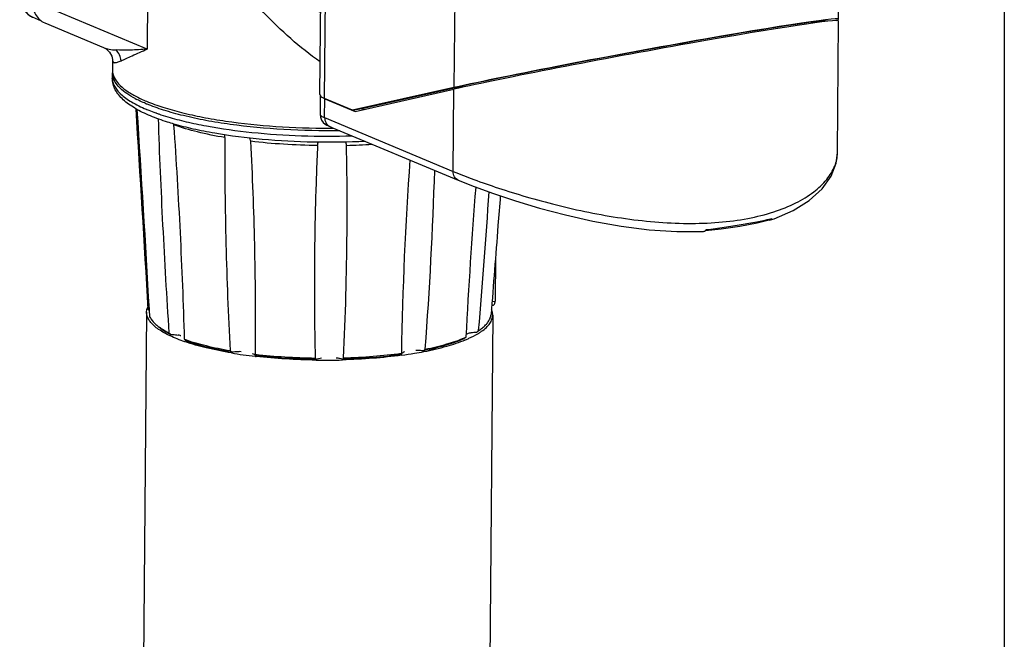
# Model space of a CAD drawing. Header units: millimetres. Extents: x 12 to 2508, y 25 to 1770.
# Tile 49 of 57: x 2284 to 2460, y 1489 to 1600. Entities that reach past the tile are written whole.
import ezdxf

# ---------------------------------------------------------------- set-up
doc = ezdxf.new("R2010")
doc.units = ezdxf.units.MM
for name, color, linetype in [('ARM2_ABL94', 7, 'Continuous'), ('COVER_S_PBL100', 7, 'Continuous'), ('COVER_S_PBL86', 7, 'Continuous'), ('FLANGE_J5_PBL105', 7, 'Continuous'), ('HOLDER_S_PBL85', 7, 'Continuous'), ('HOLDER_S_PBL99', 7, 'Continuous'), ('MODULE_S_ABL84', 7, 'Continuous'), ('MODULE_S_ABL98', 7, 'Continuous'), ('new_view_8_VBL72', 7, 'Continuous'), ('PIPE2_PBL95', 7, 'Continuous'), ('PLATE_PBL108', 7, 'Continuous')]:
    doc.layers.add(name, color=color, linetype=linetype)

# ---------------------------------------------------------------- blocks, each defined once
blk = doc.blocks.new('HOLDER_S_PBL85', base_point=(1340.42, 1775.23))
at = {"layer": 'HOLDER_S_PBL85', "color": 7}
for p, q in [((1314.12, 1795.04), (1314.21, 1806.08)), ((1388.75, 1752.01), (1389.21, 1805.44)), ((1314.12, 1795.04), (1314.12, 1795.04)), ((1295.83, 1738.55), (1296.05, 1764.79)), ((1296.05, 1764.79), (1296.05, 1764.79)), ((1383.94, 1751.47), (1383.98, 1751.49)), ((1383.94, 1751.47), (1383.94, 1751.49)), ((1319.83, 1739.78), (1301.64, 1735.72)), ((1303.31, 1736), (1321.5, 1740.06)), ((1301.64, 1735.72), (1296.65, 1737.8)), ((1301.64, 1735.72), (1303.31, 1736)), ((1303.31, 1736), (1303.66, 1735.85))]:
    blk.add_line(p, q, dxfattribs=at)
at = {"layer": 'HOLDER_S_PBL85', "color": 2}
for p, q in [((1296.65, 1737.8), (1296.96, 1773.92)), ((1296.96, 1773.92), (1320.04, 1764.26)), ((1320.04, 1764.26), (1319.83, 1739.78)), ((1321.5, 1739.84), (1321.5, 1740.06))]:
    blk.add_line(p, q, dxfattribs=at)
at = {"layer": 'HOLDER_S_PBL85', "color": 7}
for centre, radius, start, end in [((1296.19, 1738.55), 0.365, 179.546, 184.9023), ((1296.32, 1738.59), 0.498, 205.8948, 207.4526)]:
    blk.add_arc(centre, radius, start, end, dxfattribs=at)
for centre, major_axis, start_param, end_param in [((1351.19, 1745.06), (37.56, 6.96), 6.121587, 8.837407), ((1351.19, 1745.06), (35.56, 6.58), 0.006721, 0.395117), ((1351.19, 1745.06), (35.56, 6.58), 6.807722, 8.837407), ((1379.98, 1750.75), (4.01, 0.74), -0.004711, 1.071088)]:
    blk.add_ellipse(centre, major_axis=major_axis, ratio=0.024305, start_param=start_param, end_param=end_param, dxfattribs=at)
for points, knots in [([(1314.78, 1814.75), (1313.12, 1813.93), (1309.87, 1811.99), (1305.44, 1808.34), (1301.47, 1803.99), (1296.91, 1797.4), (1292.88, 1788.13), (1291.67, 1780.11), (1291.64, 1776.14)], [0, 0, 0, 0, 0.117748, 0.23932, 0.36412, 0.491275, 0.747729, 1, 1, 1, 1]), ([(1314.21, 1806.08), (1314.21, 1806.14), (1314.22, 1806.4), (1314.27, 1806.66), (1314.33, 1806.85)], [0, 0, 0, 0, 0.247465, 1, 1, 1, 1]), ([(1314.33, 1806.85), (1314.34, 1806.91), (1314.43, 1807.17), (1314.55, 1807.41), (1314.65, 1807.59)], [0, 0, 0, 0, 0.241991, 1, 1, 1, 1]), ([(1388.73, 1807.07), (1388.77, 1807), (1388.94, 1806.7), (1389.06, 1806.38), (1389.12, 1806.13)], [0, 0, 0, 0, 0.261886, 1, 1, 1, 1]), ([(1320.35, 1800.47), (1319.44, 1800.85), (1318.17, 1801.46), (1316.66, 1802.42), (1315.78, 1803.12), (1315.09, 1803.84), (1314.58, 1804.57), (1314.27, 1805.32), (1314.21, 1805.83), (1314.21, 1806.08)], [0, 0, 0, 0, 0.338454, 0.482908, 0.611253, 0.724585, 0.824843, 0.915155, 1, 1, 1, 1]), ([(1389.21, 1805.44), (1389.2, 1805.08), (1389.04, 1804.33), (1388.39, 1803.29), (1387.37, 1802.3), (1385.98, 1801.35), (1384.24, 1800.45), (1382.16, 1799.6), (1379.77, 1798.81), (1376.03, 1797.82), (1370.75, 1796.83), (1363.86, 1796.04), (1356.46, 1795.64), (1351.39, 1795.65), (1348.82, 1795.72)], [0, 0, 0, 0, 0.024345, 0.051671, 0.084047, 0.122576, 0.167711, 0.219508, 0.27777, 0.342128, 0.487006, 0.649114, 0.822345, 1, 1, 1, 1]), ([(1389.12, 1806.13), (1389.14, 1806.08), (1389.19, 1805.85), (1389.21, 1805.61), (1389.21, 1805.44)], [0, 0, 0, 0, 0.253527, 1, 1, 1, 1]), ([(1348.82, 1795.72), (1346.02, 1795.8), (1340.6, 1796.12), (1332.91, 1797.08), (1327.06, 1798.27), (1322.99, 1799.46), (1321.18, 1800.12), (1320.35, 1800.47)], [0, 0, 0, 0, 0.289807, 0.561095, 0.801237, 0.906321, 1, 1, 1, 1]), ([(1291.64, 1776.14), (1291.61, 1772.97), (1292.26, 1766.77), (1294.48, 1760.92), (1295.95, 1758.31)], [0, 0, 0, 0, 0.514016, 1, 1, 1, 1]), ([(1295.83, 1738.52), (1295.83, 1738.48), (1295.84, 1738.43), (1295.86, 1738.38), (1295.87, 1738.37)], [0, 0, 0, 0, 0.739225, 1, 1, 1, 1]), ([(1295.88, 1738.36), (1295.94, 1738.24), (1296.18, 1738.02), (1296.47, 1737.88), (1296.65, 1737.8)], [0, 0, 0, 0, 0.412217, 1, 1, 1, 1])]:
    blk.add_open_spline(points, degree=3, knots=knots, dxfattribs=at)
at = {"layer": 'HOLDER_S_PBL85', "color": 2}
for points, knots in [([(1314.73, 1809.79), (1314.13, 1808.93), (1313.08, 1807.08), (1312.33, 1805.1), (1312.03, 1804.09)], [0, 0, 0, 0, 0.498588, 1, 1, 1, 1]), ([(1312.03, 1804.09), (1311.11, 1801.06), (1310.62, 1796.15), (1311.13, 1789.62), (1312.36, 1782.78), (1315.11, 1774.16), (1318.24, 1767.54), (1320.04, 1764.26)], [0, 0, 0, 0, 0.228953, 0.349031, 0.472697, 0.730044, 1, 1, 1, 1]), ([(1320.04, 1764.26), (1318.18, 1769.28), (1315.95, 1776.96), (1314.36, 1787.34), (1314.09, 1792.49), (1314.12, 1795.04)], [0, 0, 0, 0, 0.509647, 0.757636, 1, 1, 1, 1]), ([(1296.96, 1773.92), (1296.71, 1773.15), (1295.86, 1770.18), (1295.42, 1767.07), (1295.48, 1764.78)], [0, 0, 0, 0, 0.260213, 1, 1, 1, 1]), ([(1296.96, 1773.92), (1296.82, 1773.15), (1296.33, 1770.13), (1296.07, 1767.07), (1296.05, 1764.79)], [0, 0, 0, 0, 0.254024, 1, 1, 1, 1]), ([(1296, 1760.83), (1295.92, 1761.16), (1295.64, 1762.45), (1295.51, 1763.78), (1295.48, 1764.78)], [0, 0, 0, 0, 0.251427, 1, 1, 1, 1]), ([(1295.48, 1764.78), (1295.51, 1764.76), (1295.6, 1764.67), (1295.69, 1764.58), (1295.74, 1764.51)], [0, 0, 0, 0, 0.256317, 1, 1, 1, 1]), ([(1295.74, 1764.51), (1295.78, 1764.46), (1295.92, 1764.27), (1296.01, 1764.04), (1296.05, 1763.87)], [0, 0, 0, 0, 0.261487, 1, 1, 1, 1])]:
    blk.add_open_spline(points, degree=3, knots=knots, dxfattribs=at)
blk = doc.blocks.new('COVER_S_PBL86', base_point=(1342.3, 1732.85))
at = {"layer": 'COVER_S_PBL86', "color": 7}
for p, q in [((1388.54, 1728.09), (1388.75, 1751.72)), ((1302.13, 1735.51), (1319.83, 1739.47)), ((1295.88, 1738.36), (1295.85, 1734.98)), ((1296.7, 1737.78), (1302.13, 1735.51)), ((1297.07, 1733.05), (1297.24, 1732.97)), ((1297.24, 1732.97), (1297.49, 1732.85)), ((1297.98, 1732.64), (1320.6, 1723.18))]:
    blk.add_line(p, q, dxfattribs=at)
at = {"layer": 'COVER_S_PBL86', "color": 2}
for p, q in [((1319.7, 1724.74), (1319.83, 1739.47)), ((1296.67, 1734.38), (1296.7, 1737.78)), ((1296.67, 1734.38), (1319.7, 1724.74))]:
    blk.add_line(p, q, dxfattribs=at)
at = {"layer": 'COVER_S_PBL86', "color": 7}
for points in [[(1295.85, 1734.98), (1295.91, 1734.49), (1296.12, 1733.95), (1296.43, 1733.53), (1296.77, 1733.24), (1297.07, 1733.05)], [(1376.39, 1716), (1377.18, 1716.27), (1380.59, 1717.75), (1383.49, 1719.56), (1385.79, 1721.65), (1387.4, 1723.91), (1388.31, 1726.23), (1388.54, 1728.08)], [(1320.6, 1723.18), (1323.48, 1722.04), (1326.93, 1720.78), (1330.83, 1719.48), (1335.15, 1718.18), (1339.81, 1716.94), (1344.72, 1715.83), (1349.77, 1714.93), (1354.83, 1714.3), (1359.79, 1713.98), (1364.53, 1714)], [(1364.89, 1714.16), (1367.69, 1714.46), (1371.03, 1714.94), (1374.16, 1715.54), (1376.55, 1716.14)]]:
    blk.add_lwpolyline(points, dxfattribs=at)
for centre, radius, start, end in [((1298.13, 1741.21), 3.72, 246.2649, 247.3037), ((1364.43, 1714.7), 0.721, 303.6677, 309.5685)]:
    blk.add_arc(centre, radius, start, end, dxfattribs=at)
at = {"layer": 'COVER_S_PBL86', "color": 2}
blk.add_arc((1359.99, 1789.67), 75.28, 282.7011, 282.8652, dxfattribs=at)
at = {"layer": 'COVER_S_PBL86', "color": 7}
blk.add_ellipse((1351.19, 1744.76), major_axis=(37.56, 6.96), ratio=0.02463, start_param=-0.004785, end_param=2.554154, dxfattribs=at)
at = {"layer": 'COVER_S_PBL86', "color": 2}
for points, knots in [([(1295.85, 1734.98), (1295.85, 1734.93), (1295.89, 1734.85), (1295.97, 1734.77), (1296.11, 1734.66), (1296.34, 1734.52), (1296.55, 1734.43), (1296.67, 1734.38)], [0, 0, 0, 0, 0.134798, 0.226875, 0.339048, 0.627308, 1, 1, 1, 1]), ([(1296.67, 1734.38), (1296.67, 1734.06), (1296.77, 1733.58), (1297.13, 1733.09), (1297.37, 1732.91), (1297.49, 1732.85)], [0, 0, 0, 0, 0.523586, 0.766478, 1, 1, 1, 1]), ([(1319.7, 1724.74), (1320.92, 1724.23), (1323.6, 1723.19), (1327.96, 1721.68), (1332.89, 1720.14), (1340.2, 1718.16), (1347.89, 1716.57), (1355.76, 1715.64), (1361.59, 1715.35), (1367.17, 1715.53), (1372.35, 1716.2), (1377, 1717.35), (1380.98, 1718.92), (1384.21, 1720.87), (1386.29, 1722.79), (1387.46, 1724.43), (1388.07, 1725.64), (1388.45, 1726.86), (1388.54, 1727.68), (1388.54, 1728.08)], [0, 0, 0, 0, 0.052644, 0.114419, 0.183545, 0.258101, 0.415894, 0.495556, 0.573413, 0.647854, 0.717439, 0.781009, 0.837793, 0.88748, 0.930289, 0.949408, 0.967213, 0.983966, 1, 1, 1, 1]), ([(1320.6, 1723.18), (1320.46, 1723.24), (1320.2, 1723.4), (1319.81, 1723.91), (1319.7, 1724.41), (1319.7, 1724.74)], [0, 0, 0, 0, 0.23364, 0.476023, 1, 1, 1, 1]), ([(1365.04, 1714.31), (1365.59, 1714.38), (1366.66, 1714.52), (1368.25, 1714.75), (1369.78, 1714.99), (1371.72, 1715.3), (1373.97, 1715.7), (1375.72, 1716.05), (1376.54, 1716.23)], [0, 0, 0, 0, 0.141449, 0.278913, 0.412276, 0.541075, 0.783427, 1, 1, 1, 1])]:
    blk.add_open_spline(points, degree=3, knots=knots, dxfattribs=at)
at = {"layer": 'COVER_S_PBL86', "color": 7}
for points, knots in [([(1297.49, 1732.85), (1297.53, 1732.84), (1297.69, 1732.77), (1297.86, 1732.7), (1297.98, 1732.64)], [0, 0, 0, 0, 0.222275, 1, 1, 1, 1]), ([(1376.39, 1716), (1376.31, 1715.98), (1376.19, 1715.97), (1376.08, 1715.99), (1376.05, 1716)], [0, 0, 0, 0, 0.741536, 1, 1, 1, 1]), ([(1376.75, 1716.28), (1376.73, 1716.26), (1376.67, 1716.18), (1376.59, 1716.1), (1376.52, 1716.06)], [0, 0, 0, 0, 0.266294, 1, 1, 1, 1]), ([(1376.75, 1716.28), (1376.74, 1716.26), (1376.69, 1716.2), (1376.61, 1716.15), (1376.55, 1716.14)], [0, 0, 0, 0, 0.274375, 1, 1, 1, 1]), ([(1364.53, 1714), (1364.61, 1714.01), (1364.72, 1714.03), (1364.81, 1714.09), (1364.83, 1714.1)], [0, 0, 0, 0, 0.741395, 1, 1, 1, 1]), ([(1364.89, 1714.15), (1364.91, 1714.16), (1364.96, 1714.21), (1365.01, 1714.26), (1365.04, 1714.31)], [0, 0, 0, 0, 0.239905, 1, 1, 1, 1])]:
    blk.add_open_spline(points, degree=3, knots=knots, dxfattribs=at)
blk.add_open_spline([(1376.52, 1716.06), (1376.48, 1716.04), (1376.44, 1716.02), (1376.39, 1716)], degree=3, dxfattribs=at)
blk = doc.blocks.new('MODULE_S_ABL84', base_point=(1342.3, 1732.85))
at = {"layer": 'COVER_S_PBL86'}
blk.add_blockref('COVER_S_PBL86', (1342.3, 1732.85), dxfattribs=at)
at = {"layer": 'HOLDER_S_PBL85'}
blk.add_blockref('HOLDER_S_PBL85', (1340.42, 1775.23), dxfattribs=at)
blk = doc.blocks.new('PIPE2_PBL95', base_point=(1295.34, 1645.74))
at = {"layer": 'PIPE2_PBL95', "color": 7}
for p, q in [((1264.77, 1699.52), (1263.92, 1599.65)), ((1326.77, 1698.99), (1325.91, 1599.12)), ((1264.35, 1598.24), (1264.34, 1598.25)), ((1264.42, 1598.25), (1264.41, 1598.26)), ((1320.98, 1594.68), (1321.04, 1594.7)), ((1321, 1594.67), (1321.06, 1594.7)), ((1270.84, 1594.32), (1270.75, 1594.36)), ((1270.88, 1594.33), (1270.78, 1594.36)), ((1270.9, 1594.3), (1270.84, 1594.32)), ((1270.91, 1594.3), (1270.9, 1594.3)), ((1270.95, 1594.31), (1270.94, 1594.31))]:
    blk.add_line(p, q, dxfattribs=at)
for centre, radius, start, end in [((1324.52, 1699.01), 2.25, 359.5243, 3.1132), ((1272.47, 1704.45), 9.75, 233.9252, 235.3786), ((1294.19, 1777.9), 86.87, 260.5778, 263.3963), ((1295.06, 1785.06), 94.08, 263.3744, 263.4897), ((1300.37, 1765.79), 74.68, 277.7724, 279.5529), ((1301.68, 1757.99), 66.77, 279.5573, 281.012), ((1296.68, 1805.16), 114.25, 269.2219, 271.5883), ((1323.62, 1599.14), 2.29, 348.0882, 359.4547), ((1299.5, 1666.01), 74.77, 277.7377, 279.5525)]:
    blk.add_arc(centre, radius, start, end, dxfattribs=at)
for points, knots in [([(1264.84, 1700.07), (1264.85, 1700.11), (1264.89, 1700.23), (1264.93, 1700.35), (1264.97, 1700.44)], [0, 0, 0, 0, 0.245983, 1, 1, 1, 1]), ([(1264.77, 1699.52), (1264.77, 1699.57), (1264.78, 1699.76), (1264.81, 1699.94), (1264.84, 1700.07)], [0, 0, 0, 0, 0.248084, 1, 1, 1, 1]), ([(1266.73, 1696.57), (1266.43, 1696.79), (1265.89, 1697.23), (1265.25, 1697.97), (1264.86, 1698.74), (1264.77, 1699.27), (1264.77, 1699.52)], [0, 0, 0, 0, 0.304919, 0.566289, 0.793048, 1, 1, 1, 1]), ([(1324.78, 1696.09), (1325.08, 1696.3), (1325.62, 1696.73), (1326.26, 1697.46), (1326.67, 1698.21), (1326.77, 1698.74), (1326.77, 1698.99)], [0, 0, 0, 0, 0.304645, 0.565938, 0.792801, 1, 1, 1, 1]), ([(1326.77, 1699.13), (1326.76, 1699.2), (1326.73, 1699.49), (1326.65, 1699.76), (1326.57, 1699.96)], [0, 0, 0, 0, 0.243978, 1, 1, 1, 1]), ([(1271.61, 1694.22), (1270.71, 1694.53), (1269.1, 1695.16), (1267.57, 1695.99), (1266.93, 1696.43)], [0, 0, 0, 0, 0.549283, 1, 1, 1, 1]), ([(1321.91, 1694.57), (1322.11, 1694.65), (1322.87, 1694.98), (1323.6, 1695.35), (1324.12, 1695.66)], [0, 0, 0, 0, 0.269657, 1, 1, 1, 1]), ([(1324.12, 1695.66), (1324.18, 1695.69), (1324.4, 1695.83), (1324.62, 1695.97), (1324.78, 1696.09)], [0, 0, 0, 0, 0.258391, 1, 1, 1, 1]), ([(1279.97, 1692.21), (1278.46, 1692.46), (1275.64, 1693.02), (1272.88, 1693.79), (1271.61, 1694.22)], [0, 0, 0, 0, 0.53411, 1, 1, 1, 1]), ([(1314.43, 1692.45), (1315.81, 1692.72), (1318.34, 1693.3), (1320.81, 1694.11), (1321.91, 1694.57)], [0, 0, 0, 0, 0.541513, 1, 1, 1, 1]), ([(1310.47, 1691.8), (1308.76, 1691.56), (1305.23, 1691.19), (1301.68, 1691.01), (1299.85, 1690.96)], [0, 0, 0, 0, 0.486393, 1, 1, 1, 1]), ([(1295.13, 1690.92), (1293.31, 1690.95), (1289.72, 1691.08), (1286.15, 1691.39), (1284.39, 1691.59)], [0, 0, 0, 0, 0.508166, 1, 1, 1, 1]), ([(1264.34, 1598.25), (1264.21, 1598.47), (1263.99, 1598.92), (1263.91, 1599.42), (1263.92, 1599.65)], [0, 0, 0, 0, 0.520225, 1, 1, 1, 1]), ([(1270.75, 1594.36), (1269.98, 1594.62), (1268.57, 1595.16), (1266.72, 1596.09), (1265.3, 1597.08), (1264.59, 1597.85), (1264.35, 1598.24)], [0, 0, 0, 0, 0.320706, 0.593632, 0.818687, 1, 1, 1, 1]), ([(1321.06, 1594.7), (1321.71, 1594.97), (1322.88, 1595.52), (1324.18, 1596.36), (1324.96, 1597.07), (1325.39, 1597.59), (1325.7, 1598.12), (1325.83, 1598.49), (1325.86, 1598.67)], [0, 0, 0, 0, 0.3286, 0.600289, 0.716053, 0.819822, 0.913531, 1, 1, 1, 1]), ([(1311.91, 1592.28), (1313.6, 1592.56), (1316.02, 1593.06), (1319.04, 1593.93), (1320.38, 1594.42), (1321, 1594.67)], [0, 0, 0, 0, 0.545856, 0.785354, 1, 1, 1, 1]), ([(1309.57, 1591.92), (1307.94, 1591.7), (1304.58, 1591.34), (1299.44, 1591.06), (1294.17, 1591.01), (1288.91, 1591.21), (1283.83, 1591.64), (1279.08, 1592.29), (1274.79, 1593.15), (1272.13, 1593.89), (1270.91, 1594.3)], [0, 0, 0, 0, 0.126352, 0.259581, 0.396073, 0.532084, 0.663889, 0.787916, 0.90089, 1, 1, 1, 1])]:
    blk.add_open_spline(points, degree=3, knots=knots, dxfattribs=at)
blk = doc.blocks.new('FLANGE_J5_PBL105', base_point=(1293.38, 1714.57))
at = {"layer": 'FLANGE_J5_PBL105', "color": 7}
for p, q in [((1258.64, 1742.44), (1258.63, 1741.47)), ((1278.8, 1730.81), (1278.8, 1730.71)), ((1265.35, 1698.64), (1265.28, 1700.02)), ((1281.69, 1692.43), (1281.35, 1692.46)), ((1284.27, 1691.97), (1284.28, 1693.25)), ((1310.4, 1692.16), (1310.43, 1692.17)), ((1310.4, 1692.16), (1310.43, 1692.17)), ((1310.42, 1692.03), (1310.42, 1691.97)), ((1310.99, 1692.38), (1310.79, 1692.32))]:
    blk.add_line(p, q, dxfattribs=at)
at = {"layer": 'FLANGE_J5_PBL105', "color": 2}
for p, q in [((1266.41, 1735.23), (1266.45, 1735.22)), ((1266.49, 1735.25), (1266.52, 1735.24))]:
    blk.add_line(p, q, dxfattribs=at)
at = {"layer": 'FLANGE_J5_PBL105', "color": 7}
for centre, radius, start, end in [((1261.37, 1742.41), 2.73, 174.0359, 179.4976), ((1272.07, 1755.24), 19.79, 241.7886, 242.8253), ((-11482.02, 944.99), 12769.43, 3.389717, 3.55129), ((-3277.06, 1442.54), 4549.62, 3.24431, 3.69613), ((1275.83, 1763.25), 28.64, 246.8454, 247.2981), ((1268.49, 1732.99), 1.19, 4.1202, 13.4909), ((1949.78, 1681.74), 639.44, 175.95879, 179.06604), ((587.44, 1747.41), 729.29, 355.71259, 358.2359), ((2441.59, 1635.41), 1121.21, 175.57364, 176.95261), ((-317.78, 1833.57), 1647.77, 355.21875, 356.08529), ((736.41, 1718.41), 564.29, 357.2492, 359.5273), ((1840.26, 1703.95), 545.44, 179.4819, 181.3295), ((1248.86, 1684.64), 22.33, 42.6256, 43.468), ((1271.34, 1702.94), 7.45, 228.8355, 231.8119), ((1272.05, 1703.83), 8.6, 231.7654, 233.9127), ((1271.53, 1702.54), 7.28, 228.8305, 231.2296), ((1289.61, 1721.25), 32.88, 230.6802, 231.4825), ((1278.6, 1751.92), 72.02, 308.9732, 309.3442), ((1318.91, 1704.35), 9.73, 303.3444, 305.1338), ((1319.46, 1703.57), 8.77, 305.1394, 307.231), ((1319.96, 1702.25), 7.44, 307.8349, 310.1545), ((1320.13, 1702.68), 7.66, 307.2442, 310.1423), ((1282.26, 1725), 32.18, 250.5943, 250.9331), ((1313.44, 1714.79), 21.53, 292.6981, 293.3183), ((1284.2, 1698.01), 7, 230.2633, 233.4499), ((1310.79, 1691.86), 0.396, 141.041, 142.7983), ((1308.91, 1700.33), 9.43, 305.3332, 307.8342)]:
    blk.add_arc(centre, radius, start, end, dxfattribs=at)
at = {"layer": 'FLANGE_J5_PBL105', "color": 2}
for centre, radius, start, end in [((1275.98, 1762.67), 29.05, 247.124, 247.297), ((1297.33, 1845.41), 116.04, 271.6066, 273.8725)]:
    blk.add_arc(centre, radius, start, end, dxfattribs=at)
at = {"layer": 'FLANGE_J5_PBL105', "color": 7}
for points, knots in [([(1265.45, 1734.7), (1264.5, 1735.09), (1263.16, 1735.73), (1261.57, 1736.76), (1260.58, 1737.55), (1259.76, 1738.41), (1259.13, 1739.35), (1258.72, 1740.38), (1258.63, 1741.11), (1258.63, 1741.47)], [0, 0, 0, 0, 0.302672, 0.436285, 0.559624, 0.674938, 0.785288, 0.892521, 1, 1, 1, 1]), ([(1258.78, 1741.54), (1258.75, 1741.62), (1258.67, 1741.91), (1258.64, 1742.21), (1258.64, 1742.44)], [0, 0, 0, 0, 0.255691, 1, 1, 1, 1]), ([(1262.72, 1737.8), (1262.21, 1738.08), (1261.29, 1738.63), (1259.84, 1739.76), (1259.01, 1740.81), (1258.78, 1741.54)], [0, 0, 0, 0, 0.312706, 0.580756, 1, 1, 1, 1]), ([(1264.57, 1736.92), (1264.43, 1736.98), (1263.92, 1737.2), (1263.41, 1737.45), (1263.03, 1737.64)], [0, 0, 0, 0, 0.259803, 1, 1, 1, 1]), ([(1299.38, 1732.04), (1296.03, 1731.99), (1289.47, 1732.12), (1281.46, 1732.87), (1275.49, 1733.82), (1271.5, 1734.67), (1267.95, 1735.64), (1265.77, 1736.42), (1264.78, 1736.83)], [0, 0, 0, 0, 0.286306, 0.559833, 0.686137, 0.802711, 0.907805, 1, 1, 1, 1]), ([(1269.67, 1733.23), (1269.29, 1733.34), (1267.86, 1733.77), (1266.45, 1734.27), (1265.45, 1734.7)], [0, 0, 0, 0, 0.266125, 1, 1, 1, 1]), ([(1266.84, 1734.2), (1266.94, 1731.02), (1267.18, 1724.65), (1267.79, 1711.85), (1268.35, 1702.24), (1268.77, 1695.82)], [0, 0, 0, 0, 0.248186, 0.497688, 1, 1, 1, 1]), ([(1303.95, 1730.13), (1300.86, 1729.97), (1294.69, 1729.88), (1285.68, 1730.35), (1278.49, 1731.25), (1273.24, 1732.29), (1270.82, 1732.9), (1269.67, 1733.23)], [0, 0, 0, 0, 0.268674, 0.535002, 0.783339, 0.896372, 1, 1, 1, 1]), ([(1271.57, 1694.65), (1271.39, 1701.03), (1270.88, 1713.85), (1270.13, 1726.65), (1269.67, 1733.07)], [0, 0, 0, 0, 0.49791, 1, 1, 1, 1]), ([(1278.8, 1730.71), (1278.78, 1727.55), (1278.79, 1721.22), (1278.96, 1711.71), (1279.26, 1702.17), (1279.55, 1695.81), (1279.72, 1692.63)], [0, 0, 0, 0, 0.24884, 0.498503, 0.748886, 1, 1, 1, 1]), ([(1278.8, 1730.81), (1278.8, 1730.85), (1278.81, 1731.02), (1278.81, 1731.19), (1278.81, 1731.31)], [0, 0, 0, 0, 0.277516, 1, 1, 1, 1]), ([(1283.43, 1730.14), (1283.42, 1730.2), (1283.4, 1730.4), (1283.33, 1730.6), (1283.24, 1730.73)], [0, 0, 0, 0, 0.261672, 1, 1, 1, 1]), ([(1284.28, 1693.25), (1284.31, 1696.31), (1284.31, 1702.45), (1284.16, 1711.67), (1283.89, 1720.9), (1283.6, 1727.06), (1283.43, 1730.14)], [0, 0, 0, 0, 0.249226, 0.498962, 0.749192, 1, 1, 1, 1]), ([(1295.41, 1729.38), (1295.24, 1725.96), (1294.99, 1719.13), (1294.87, 1712.3), (1294.84, 1708.88)], [0, 0, 0, 0, 0.499975, 1, 1, 1, 1]), ([(1295.41, 1729.38), (1295.41, 1729.44), (1295.43, 1729.65), (1295.49, 1729.86), (1295.57, 1729.99)], [0, 0, 0, 0, 0.277272, 1, 1, 1, 1]), ([(1300.58, 1729.42), (1300.58, 1729.53), (1300.56, 1729.74), (1300.5, 1729.94), (1300.46, 1730.03)], [0, 0, 0, 0, 0.542053, 1, 1, 1, 1]), ([(1300.68, 1713.75), (1300.69, 1715.06), (1300.72, 1720.28), (1300.67, 1725.5), (1300.58, 1729.42)], [0, 0, 0, 0, 0.250134, 1, 1, 1, 1]), ([(1328.14, 1720.38), (1328, 1718.6), (1327.44, 1711.5), (1326.89, 1704.4), (1326.48, 1699.09)], [0, 0, 0, 0, 0.250952, 1, 1, 1, 1]), ([(1325.07, 1696.83), (1325.27, 1697), (1325.64, 1697.34), (1326.07, 1697.91), (1326.37, 1698.49), (1326.46, 1698.89), (1326.48, 1699.09)], [0, 0, 0, 0, 0.291805, 0.550838, 0.783754, 1, 1, 1, 1]), ([(1265.35, 1698.64), (1265.41, 1698.52), (1265.71, 1698.04), (1266.1, 1697.62), (1266.43, 1697.33)], [0, 0, 0, 0, 0.225945, 1, 1, 1, 1]), ([(1266.97, 1696.87), (1267.28, 1696.62), (1267.98, 1696.14), (1268.73, 1695.73), (1269.13, 1695.53)], [0, 0, 0, 0, 0.46629, 1, 1, 1, 1]), ([(1266.99, 1696.89), (1267.12, 1696.79), (1267.69, 1696.4), (1268.3, 1696.06), (1268.77, 1695.82)], [0, 0, 0, 0, 0.23039, 1, 1, 1, 1]), ([(1269.13, 1695.53), (1269.25, 1695.53), (1269.68, 1695.51), (1270.12, 1695.47), (1270.44, 1695.42)], [0, 0, 0, 0, 0.260097, 1, 1, 1, 1]), ([(1270.92, 1695.27), (1270.88, 1695.28), (1270.73, 1695.35), (1270.57, 1695.4), (1270.44, 1695.42)], [0, 0, 0, 0, 0.242402, 1, 1, 1, 1]), ([(1322.1, 1695.59), (1322.14, 1695.61), (1322.31, 1695.7), (1322.49, 1695.77), (1322.64, 1695.8)], [0, 0, 0, 0, 0.237235, 1, 1, 1, 1]), ([(1322.64, 1695.8), (1322.73, 1695.82), (1323.15, 1695.89), (1323.57, 1695.92), (1323.89, 1695.93)], [0, 0, 0, 0, 0.231467, 1, 1, 1, 1]), ([(1323.89, 1695.93), (1323.95, 1695.97), (1324.17, 1696.11), (1324.37, 1696.26), (1324.53, 1696.38)], [0, 0, 0, 0, 0.259023, 1, 1, 1, 1]), ([(1271.72, 1694.45), (1271.71, 1694.46), (1271.66, 1694.53), (1271.61, 1694.6), (1271.57, 1694.65)], [0, 0, 0, 0, 0.235902, 1, 1, 1, 1]), ([(1271.72, 1694.45), (1272.96, 1694), (1275.71, 1693.21), (1278.52, 1692.64), (1280.03, 1692.39)], [0, 0, 0, 0, 0.464059, 1, 1, 1, 1]), ([(1271.75, 1694.59), (1272.95, 1694.17), (1275.59, 1693.42), (1278.28, 1692.88), (1279.72, 1692.63)], [0, 0, 0, 0, 0.46634, 1, 1, 1, 1]), ([(1314.36, 1692.64), (1315.73, 1692.91), (1318.25, 1693.51), (1320.7, 1694.35), (1321.77, 1694.82)], [0, 0, 0, 0, 0.544059, 1, 1, 1, 1]), ([(1314.69, 1692.88), (1315.99, 1693.15), (1318.38, 1693.71), (1320.71, 1694.49), (1321.75, 1694.93)], [0, 0, 0, 0, 0.540714, 1, 1, 1, 1]), ([(1321.96, 1695.02), (1321.95, 1695), (1321.88, 1694.93), (1321.82, 1694.87), (1321.77, 1694.82)], [0, 0, 0, 0, 0.262419, 1, 1, 1, 1]), ([(1280.03, 1692.39), (1280.13, 1692.4), (1280.57, 1692.45), (1281.01, 1692.47), (1281.35, 1692.46)], [0, 0, 0, 0, 0.238084, 1, 1, 1, 1]), ([(1283.71, 1692.12), (1283.83, 1692.08), (1284.02, 1692), (1284.19, 1691.86), (1284.23, 1691.78)], [0, 0, 0, 0, 0.591242, 1, 1, 1, 1]), ([(1284.23, 1691.78), (1286.01, 1691.57), (1289.64, 1691.25), (1293.28, 1691.11), (1295.14, 1691.09)], [0, 0, 0, 0, 0.491225, 1, 1, 1, 1]), ([(1284.27, 1691.97), (1286.01, 1691.77), (1289.58, 1691.46), (1293.15, 1691.32), (1294.97, 1691.29)], [0, 0, 0, 0, 0.491486, 1, 1, 1, 1]), ([(1299.84, 1691.12), (1301.66, 1691.17), (1305.19, 1691.36), (1308.72, 1691.74), (1310.42, 1691.97)], [0, 0, 0, 0, 0.514116, 1, 1, 1, 1]), ([(1300.05, 1691.33), (1301.83, 1691.38), (1305.29, 1691.57), (1308.73, 1691.93), (1310.4, 1692.16)], [0, 0, 0, 0, 0.513626, 1, 1, 1, 1]), ([(1310.42, 1691.97), (1310.42, 1691.98), (1310.43, 1692.03), (1310.45, 1692.07), (1310.47, 1692.1)], [0, 0, 0, 0, 0.233955, 1, 1, 1, 1]), ([(1310.48, 1692.11), (1310.49, 1692.12), (1310.52, 1692.16), (1310.57, 1692.19), (1310.6, 1692.21)], [0, 0, 0, 0, 0.227406, 1, 1, 1, 1]), ([(1310.6, 1692.21), (1310.61, 1692.22), (1310.68, 1692.26), (1310.74, 1692.3), (1310.79, 1692.32)], [0, 0, 0, 0, 0.228179, 1, 1, 1, 1]), ([(1313.01, 1692.7), (1313.12, 1692.7), (1313.57, 1692.7), (1314.02, 1692.68), (1314.36, 1692.64)], [0, 0, 0, 0, 0.253739, 1, 1, 1, 1]), ([(1294.97, 1691.29), (1294.98, 1691.27), (1295.03, 1691.2), (1295.09, 1691.13), (1295.14, 1691.09)], [0, 0, 0, 0, 0.24232, 1, 1, 1, 1]), ([(1295.14, 1691.09), (1295.28, 1691.14), (1295.6, 1691.24), (1295.93, 1691.3), (1296.12, 1691.33)], [0, 0, 0, 0, 0.450029, 1, 1, 1, 1]), ([(1298.76, 1691.35), (1298.96, 1691.33), (1299.32, 1691.27), (1299.68, 1691.17), (1299.84, 1691.12)], [0, 0, 0, 0, 0.540314, 1, 1, 1, 1]), ([(1299.84, 1691.12), (1299.86, 1691.14), (1299.93, 1691.2), (1300, 1691.27), (1300.05, 1691.33)], [0, 0, 0, 0, 0.258106, 1, 1, 1, 1])]:
    blk.add_open_spline(points, degree=3, knots=knots, dxfattribs=at)
at = {"layer": 'FLANGE_J5_PBL105', "color": 2}
for points, knots in [([(1258.63, 1741.47), (1258.63, 1741.23), (1258.69, 1740.72), (1259, 1739.98), (1259.49, 1739.25), (1260.18, 1738.54), (1261.05, 1737.84), (1262.53, 1736.88), (1263.79, 1736.28), (1264.69, 1735.9)], [0, 0, 0, 0, 0.085114, 0.175642, 0.276036, 0.389398, 0.517686, 0.662011, 1, 1, 1, 1]), ([(1264.77, 1735.87), (1264.9, 1735.81), (1265.44, 1735.59), (1265.99, 1735.38), (1266.41, 1735.23)], [0, 0, 0, 0, 0.241822, 1, 1, 1, 1]), ([(1266.45, 1735.22), (1266.61, 1735.16), (1267.31, 1734.92), (1268.02, 1734.69), (1268.56, 1734.53)], [0, 0, 0, 0, 0.241848, 1, 1, 1, 1]), ([(1268.56, 1734.53), (1269.64, 1734.21), (1271.94, 1733.6), (1276.95, 1732.56), (1283.84, 1731.62), (1292.57, 1731.04), (1298.57, 1731.03), (1301.6, 1731.13)], [0, 0, 0, 0, 0.101978, 0.213656, 0.460364, 0.727293, 1, 1, 1, 1]), ([(1278.8, 1730.81), (1277.14, 1731.09), (1274.07, 1731.71), (1271.04, 1732.58), (1269.67, 1733.07)], [0, 0, 0, 0, 0.535938, 1, 1, 1, 1]), ([(1295.41, 1729.38), (1293.37, 1729.41), (1289.37, 1729.56), (1285.38, 1729.91), (1283.43, 1730.14)], [0, 0, 0, 0, 0.508774, 1, 1, 1, 1])]:
    blk.add_open_spline(points, degree=3, knots=knots, dxfattribs=at)
at = {"layer": 'FLANGE_J5_PBL105', "color": 7}
for points in [[(1321.99, 1695.53), (1322.03, 1695.55), (1322.06, 1695.57), (1322.1, 1695.59)], [(1284.23, 1691.78), (1284.25, 1691.84), (1284.26, 1691.91), (1284.27, 1691.97)], [(1310.43, 1692.17), (1310.42, 1692.12), (1310.42, 1692.08), (1310.42, 1692.03)]]:
    blk.add_open_spline(points, degree=3, dxfattribs=at)
blk = doc.blocks.new('PLATE_PBL108', base_point=(1326.94, 1705.05))
at = {"layer": 'PLATE_PBL108', "color": 7}
for p, q in [((1327.28, 1709.39), (1327.21, 1701.5)), ((1326.83, 1700.74), (1326.61, 1700.7))]:
    blk.add_line(p, q, dxfattribs=at)
at = {"layer": 'PLATE_PBL108', "color": 2}
blk.add_line((1326.66, 1701.4), (1327.21, 1701.5), dxfattribs=at)
at = {"layer": 'PLATE_PBL108', "color": 7}
blk.add_open_spline([(1326.83, 1700.74), (1326.89, 1700.75), (1327, 1700.81), (1327.12, 1700.99), (1327.2, 1701.22), (1327.21, 1701.4), (1327.21, 1701.5)], degree=3, knots=[0, 0, 0, 0, 0.187143, 0.411128, 0.684542, 1, 1, 1, 1], dxfattribs=at)
blk = doc.blocks.new('ARM2_ABL94', base_point=(1294.72, 1653.05))
at = {"layer": 'FLANGE_J5_PBL105'}
blk.add_blockref('FLANGE_J5_PBL105', (1293.38, 1714.57), dxfattribs=at)
at = {"layer": 'PIPE2_PBL95'}
blk.add_blockref('PIPE2_PBL95', (1295.34, 1645.74), dxfattribs=at)
at = {"layer": 'PLATE_PBL108'}
blk.add_blockref('PLATE_PBL108', (1326.94, 1705.05), dxfattribs=at)
blk = doc.blocks.new('HOLDER_S_PBL99', base_point=(1279.59, 1781.3))
at = {"layer": 'HOLDER_S_PBL99', "color": 7}
for p, q in [((1303.81, 1830.1), (1314.88, 1825.48)), ((1244.38, 1764.02), (1251.27, 1793.03)), ((1244.3, 1755.26), (1244.38, 1764.02)), ((1246.55, 1751.35), (1257.07, 1746.95)), ((1258.66, 1744.66), (1258.64, 1742.92)), ((1297.99, 1732.5), (1298.26, 1732.51))]:
    blk.add_line(p, q, dxfattribs=at)
at = {"layer": 'HOLDER_S_PBL99', "color": 2}
for p, q in [((1251.27, 1793.03), (1265.21, 1787.2)), ((1265.21, 1787.2), (1264.86, 1746.66)), ((1264.86, 1746.66), (1244.3, 1755.26))]:
    blk.add_line(p, q, dxfattribs=at)
at = {"layer": 'HOLDER_S_PBL99', "color": 7}
blk.add_lwpolyline([(1257.07, 1746.95), (1257.51, 1746.71), (1258.15, 1746.11), (1258.53, 1745.39), (1258.65, 1744.82), (1258.66, 1744.66)], dxfattribs=at)
for centre, radius, start, end in [((1247.8, 1754.33), 3.23, 246.4535, 247.2791), ((1261.39, 1742.9), 2.75, 179.5378, 188.883), ((1297.25, 1871.48), 138.98, 270.1044, 270.3051)]:
    blk.add_arc(centre, radius, start, end, dxfattribs=at)
blk.add_ellipse((1282.63, 1798.32), major_axis=(26.28, 28.54), ratio=0.659351, start_param=0.234751, end_param=2.275384, dxfattribs=at)
for points, knots in [([(1285.83, 1778.58), (1285.86, 1783.13), (1287.45, 1792.32), (1292.65, 1802.68), (1298.47, 1809.69), (1303.46, 1814.05), (1308.92, 1817.38), (1312.85, 1818.87), (1314.82, 1819.39)], [0, 0, 0, 0, 0.255767, 0.514815, 0.642097, 0.765881, 0.885294, 1, 1, 1, 1]), ([(1295.91, 1753.54), (1294.29, 1754.97), (1291.33, 1758.34), (1288.13, 1764.39), (1286.19, 1771.26), (1285.8, 1776.11), (1285.83, 1778.58)], [0, 0, 0, 0, 0.234223, 0.478287, 0.73371, 1, 1, 1, 1]), ([(1244.3, 1755.26), (1244.3, 1754.83), (1244.39, 1754), (1244.82, 1752.86), (1245.54, 1751.93), (1246.17, 1751.51), (1246.51, 1751.37)], [0, 0, 0, 0, 0.270481, 0.526051, 0.767481, 1, 1, 1, 1]), ([(1258.68, 1742.47), (1258.69, 1742.4), (1258.75, 1742.09), (1258.86, 1741.79), (1258.96, 1741.58)], [0, 0, 0, 0, 0.24251, 1, 1, 1, 1]), ([(1258.96, 1741.58), (1259.17, 1741.16), (1259.79, 1740.31), (1260.59, 1739.65), (1261.05, 1739.32)], [0, 0, 0, 0, 0.451234, 1, 1, 1, 1]), ([(1261.05, 1739.32), (1261.58, 1738.93), (1262.8, 1738.2), (1264.08, 1737.61), (1264.78, 1737.31)], [0, 0, 0, 0, 0.461142, 1, 1, 1, 1]), ([(1264.78, 1737.31), (1265.73, 1736.92), (1267.79, 1736.18), (1271.14, 1735.24), (1274.9, 1734.42), (1280.53, 1733.47), (1288.1, 1732.7), (1294.31, 1732.5), (1297.5, 1732.5)], [0, 0, 0, 0, 0.092552, 0.19755, 0.313712, 0.439471, 0.712336, 1, 1, 1, 1])]:
    blk.add_open_spline(points, degree=3, knots=knots, dxfattribs=at)
at = {"layer": 'HOLDER_S_PBL99', "color": 2}
for points, knots in [([(1295.87, 1744.39), (1294.03, 1745.67), (1290.5, 1748.47), (1284.06, 1754.76), (1277.09, 1763.57), (1270.29, 1775.03), (1266.73, 1783.11), (1265.21, 1787.2)], [0, 0, 0, 0, 0.125929, 0.252546, 0.505083, 0.754752, 1, 1, 1, 1]), ([(1283.06, 1763.62), (1279.46, 1767.16), (1272.93, 1774.64), (1267.53, 1782.96), (1265.21, 1787.2)], [0, 0, 0, 0, 0.511183, 1, 1, 1, 1]), ([(1295.91, 1753.21), (1293.58, 1754.73), (1289.13, 1758.01), (1285.02, 1761.71), (1283.06, 1763.62)], [0, 0, 0, 0, 0.503877, 1, 1, 1, 1]), ([(1257.07, 1746.95), (1257.4, 1746.81), (1258.13, 1746.62), (1258.89, 1746.53), (1259.29, 1746.51)], [0, 0, 0, 0, 0.467193, 1, 1, 1, 1]), ([(1264.86, 1746.66), (1263.85, 1746.59), (1262, 1746.47), (1260.14, 1746.45), (1259.29, 1746.51)], [0, 0, 0, 0, 0.543139, 1, 1, 1, 1]), ([(1260.19, 1744.57), (1260.16, 1744.93), (1259.97, 1745.65), (1259.54, 1746.25), (1259.29, 1746.51)], [0, 0, 0, 0, 0.50094, 1, 1, 1, 1]), ([(1260.19, 1744.57), (1260.49, 1744.7), (1261.16, 1745), (1262.7, 1745.71), (1263.96, 1746.27), (1264.86, 1746.66)], [0, 0, 0, 0, 0.192065, 0.425003, 1, 1, 1, 1]), ([(1258.66, 1744.66), (1258.66, 1744.54), (1258.68, 1744.35), (1258.89, 1744.24), (1259.07, 1744.23), (1259.29, 1744.26), (1259.55, 1744.33), (1259.86, 1744.44), (1260.08, 1744.53), (1260.19, 1744.57)], [0, 0, 0, 0, 0.188455, 0.265881, 0.359095, 0.477587, 0.624006, 0.798431, 1, 1, 1, 1])]:
    blk.add_open_spline(points, degree=3, knots=knots, dxfattribs=at)
blk = doc.blocks.new('COVER_S_PBL100', base_point=(1272.84, 1795.67))
at = {"layer": 'COVER_S_PBL100', "color": 7}
for p, q in [((1286.15, 1837.49), (1303.65, 1830.17)), ((1242.38, 1796.91), (1242.04, 1756.46)), ((1251.1, 1793.11), (1244.38, 1764.89)), ((1244.3, 1755.35), (1244.38, 1764.89)), ((1244.59, 1764.92), (1244.38, 1764.89)), ((1245.94, 1751.7), (1244.34, 1752.37))]:
    blk.add_line(p, q, dxfattribs=at)
at = {"layer": 'COVER_S_PBL100', "color": 2}
for p, q in [((1242.71, 1796.61), (1242.36, 1756.16)), ((1251.1, 1793.11), (1242.71, 1796.61)), ((1244.3, 1755.35), (1242.36, 1756.16))]:
    blk.add_line(p, q, dxfattribs=at)
at = {"layer": 'COVER_S_PBL100', "color": 7}
for points in [[(1286.15, 1837.49), (1281.63, 1838.96), (1277.34, 1839.61), (1273.06, 1839.57), (1268.85, 1838.85), (1264.77, 1837.45), (1260.88, 1835.38), (1257.21, 1832.66), (1253.85, 1829.31), (1250.85, 1825.42), (1248.26, 1821.07), (1246.14, 1816.39), (1244.5, 1811.52), (1243.34, 1806.57), (1242.63, 1801.62), (1242.38, 1796.91)], [(1242.04, 1756.46), (1242.1, 1755.51), (1242.39, 1754.46), (1242.88, 1753.55), (1243.54, 1752.85), (1244.34, 1752.37)]]:
    blk.add_lwpolyline(points, dxfattribs=at)
at = {"layer": 'COVER_S_PBL100', "color": 2}
for centre, radius, start, end in [((1275.32, 1811.63), 28.04, 67.2804, 76.3319), ((1245.31, 1754.7), 2.53, 243.7023, 247.2832)]:
    blk.add_arc(centre, radius, start, end, dxfattribs=at)
at = {"layer": 'COVER_S_PBL100', "color": 7}
blk.add_arc((1249.79, 1755.31), 5.49, 179.509, 180.522, dxfattribs=at)
blk.add_ellipse((1282.46, 1798.39), major_axis=(26.29, 28.54), ratio=0.659161, start_param=6.515572, end_param=8.558677, dxfattribs=at)
at = {"layer": 'COVER_S_PBL100', "color": 2}
for points, knots in [([(1281.95, 1838.88), (1280.71, 1839.18), (1278.19, 1839.6), (1274.37, 1839.69), (1270.58, 1839.22), (1266.89, 1838.19), (1263.34, 1836.63), (1258.83, 1833.85), (1253.77, 1829.15), (1248.98, 1822.13), (1245.46, 1814.08), (1243.28, 1805.47), (1242.74, 1799.55), (1242.71, 1796.61)], [0, 0, 0, 0, 0.057825, 0.115316, 0.172752, 0.230465, 0.288806, 0.348104, 0.470332, 0.598412, 0.731489, 0.8668, 1, 1, 1, 1]), ([(1242.71, 1796.61), (1242.66, 1796.63), (1242.58, 1796.68), (1242.45, 1796.76), (1242.38, 1796.85), (1242.38, 1796.91)], [0, 0, 0, 0, 0.341999, 0.617824, 1, 1, 1, 1]), ([(1242.04, 1756.46), (1242.04, 1756.41), (1242.1, 1756.31), (1242.23, 1756.23), (1242.32, 1756.19), (1242.36, 1756.16)], [0, 0, 0, 0, 0.382159, 0.658053, 1, 1, 1, 1]), ([(1242.36, 1756.16), (1242.36, 1755.75), (1242.43, 1754.96), (1242.79, 1753.87), (1243.37, 1752.99), (1243.91, 1752.58), (1244.2, 1752.44)], [0, 0, 0, 0, 0.283657, 0.544741, 0.781635, 1, 1, 1, 1])]:
    blk.add_open_spline(points, degree=3, knots=knots, dxfattribs=at)
blk = doc.blocks.new('MODULE_S_ABL98', base_point=(1272.84, 1795.67))
at = {"layer": 'COVER_S_PBL100'}
blk.add_blockref('COVER_S_PBL100', (1272.84, 1795.67), dxfattribs=at)
at = {"layer": 'HOLDER_S_PBL99'}
blk.add_blockref('HOLDER_S_PBL99', (1279.59, 1781.3), dxfattribs=at)
blk = doc.blocks.new('NEW_VIEW_8_VBL72', base_point=(1264.72, 1451.01))
at = {"layer": 'ARM2_ABL94'}
blk.add_blockref('ARM2_ABL94', (1294.72, 1653.05), dxfattribs=at)
at = {"layer": 'MODULE_S_ABL84'}
blk.add_blockref('MODULE_S_ABL84', (1342.3, 1732.85), dxfattribs=at)
at = {"layer": 'MODULE_S_ABL98'}
blk.add_blockref('MODULE_S_ABL98', (1272.84, 1795.67), dxfattribs=at)

msp = doc.modelspace()

# ---------------------------------------------------------------- linework, layer by layer
at = {"color": 7}
msp.add_line((2460, 1722), (2460, 60), dxfattribs=at)

# ---------------------------------------------------------------- block references
at = {"layer": 'new_view_8_VBL72'}
msp.add_blockref('NEW_VIEW_8_VBL72', (2306.292, 1299.294), dxfattribs=at)

doc.saveas('drawing.dxf')
